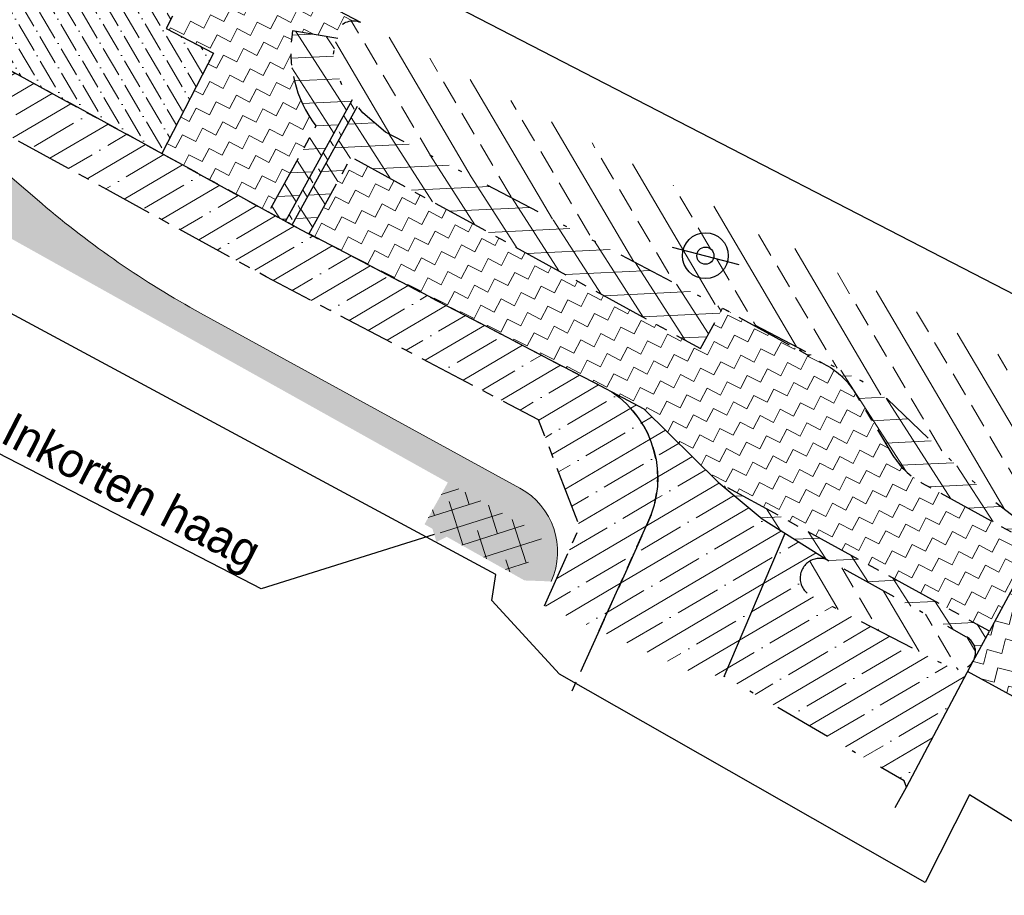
# Model space of a CAD drawing. Header units: metres. Extents: x 152057 to 155740, y 463538 to 465228.
# Tile 55 of 65: x 153829 to 153854, y 463799 to 463822. Entities that reach past the tile are written whole.
import ezdxf
from ezdxf import colors
from ezdxf.entities.mleader import LeaderData, LeaderLine
from ezdxf.math import Vec2, Vec3

# ---------------------------------------------------------------- set-up
doc = ezdxf.new("R2010")
doc.units = ezdxf.units.M
for name, pattern in [('CENTER__G5', [2.4, 1.5, -0.3, 0.3, -0.3]), ('DASHDOT__G5', [3, 1.5, -0.75, 0, -0.75]), ('DIVIDE__G5', [3.75, 1.5, -0.75, 0, -0.75, 0, -0.75])]:
    doc.linetypes.add(name, pattern=pattern)
for name, color, linetype in [('-DR-alg-projectgrens 1-500', 3, 'PROJECTGRENS_1-500'), ('-DR-v-inr-verkeersbordpaal', 2, 'Continuous'), ('-DR-v-txt', 2, 'Continuous'), ('-DR-v-vh-asfalt zagen', 10, 'CENTER__G5'), ('-DR-v-vh-band 10x20', 5, 'CENTER__G5'), ('-DR-v-vh-band 10x20 gazon', 4, 'CENTER__G5'), ('-DR-v-vh-band 13-15x25', 5, 'DASHDOT__G5'), ('-DR-v-vh-band 18-20x25', 5, 'DIVIDE__G5'), ('-DR-v-vh-bss', 1, 'Continuous')]:
    doc.layers.add(name, color=color, linetype=linetype)
doc.layers.add('-DR-nw-gr-arc-gras', color=7, linetype='Continuous', true_color=0xd5e7cb)
for name, color, linetype, lineweight in [('-DR-v-gr-begroeiing', 84, 'Continuous', 9), ('-DR-v-gr-frezen', 84, 'Continuous', 9), ('-DR-v-vh-arc-asfalt frezen', 252, 'Continuous', 9), ('-DR-v-vh-arc-asfalt opbreken', 252, 'Continuous', 9), ('-DR-v-vh-arc-BSS keiformaat', 252, 'Continuous', 9), ('-DR-v-vh-arc-BSS waalformaat', 252, 'Continuous', 9), ('-DR-v-vh-arc-tegels', 252, 'Continuous', 9)]:
    doc.layers.add(name, color=color, linetype=linetype, lineweight=lineweight)
doc.styles.add('18_200', font='romans.shx', dxfattribs={"width": 0.8, "height": 0.36})
doc.styles.add('CE', font='txt', dxfattribs={"height": 1.8})
doc.linetypes.add('PROJECTGRENS_1-500', pattern='A,0.8,-0.32,[133,ltypeshp.shx,S=0.32,R=0,X=-0.32,Y=0],-0.32,3.18', length=4.62)
pattern_1 = [(120.4481884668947, (0, 0), (-1.094851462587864, -0.6435839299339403), []), (120.4481884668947, (0.2256338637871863, 0.869218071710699), (-1.094851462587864, -0.6435839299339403), [0.635, -0.3175])]
pattern_2 = [(30.44818846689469, (0, 0), (-0.4826879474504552, 0.8211385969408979), []), (30.44818846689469, (0.6519135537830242, -0.1692253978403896), (-0.4826879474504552, 0.8211385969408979), [1.190625, -0.238125, 0, -0.238125])]
pattern_3 = [(332.7388334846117, (153265.3658600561, 463978.6637175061), (0.5261621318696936, 0.1683127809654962), [0.390625, -0.390625]), (62.73883348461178, (153265.7130975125, 463978.4847928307), (-0.1683127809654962, 0.5261621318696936), [0.3906249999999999, -0.3906249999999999])]
pattern_4 = [(122.7388334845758, (502880.5632600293, 805672.0225700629), (-0.504686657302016, -0.324486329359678), []), (182.7388334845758, (502880.5632600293, 805672.0225700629), (0.02867007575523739, -0.599314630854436), [])]

# ---------------------------------------------------------------- blocks, each defined once
blk = doc.blocks.new('verkeersbord')
blk.add_line((-0.2999998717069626, 0.0002770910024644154), (0.2999998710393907, -0.0002770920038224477))
for radius in [0.1999999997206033, 0.07454196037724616]:
    blk.add_circle((2.384185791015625e-11, -2.384185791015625e-11), radius)
at = {"style": '18_200', "width": 0.8}
blk.add_attdef('HOOGTE', (0.2445536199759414, 0.1777872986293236), '', height=0.25, dxfattribs=at)

msp = doc.modelspace()

# ---------------------------------------------------------------- hatches: boundary and pattern name
at = {"layer": '-DR-nw-gr-arc-gras'}
h = msp.add_hatch(dxfattribs=at)
h.set_pattern_fill('GRASS', color=256, scale=0.02)
h.set_pattern_definition([(63.89908590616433, (153663.5992021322, 463866.3023531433), (-0.1645423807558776, 0.4806139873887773), [0.09525, -0.6231704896]), (18.89908590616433, (153663.5992021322, 463866.3023531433), (-0.1645423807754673, 0.4806139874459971), [0.09524999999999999, -0.41275]), (108.8990859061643, (153663.5992021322, 463866.3023531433), (-0.4806139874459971, -0.1645423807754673), [0.09525, -0.41275])])
edge = h.paths.add_edge_path()
edge.add_line((153797.5399930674, 463834.3337721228), (153803.9728203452, 463830.9698184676))
edge.add_line((153803.9728203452, 463830.9698184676), (153804.1118400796, 463831.2356633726))
edge.add_line((153804.1118400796, 463831.2356633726), (153806.7702891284, 463829.8454660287))
edge.add_line((153806.7702891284, 463829.8454660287), (153806.631269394, 463829.5796211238))
edge.add_line((153806.631269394, 463829.5796211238), (153813.2973163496, 463826.0937086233))
edge.add_line((153813.2973163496, 463826.0937086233), (153813.4363360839, 463826.3595535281))
edge.add_line((153813.4363360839, 463826.3595535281), (153816.0947851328, 463824.9693561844))
edge.add_line((153816.0947851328, 463824.9693561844), (153815.9557653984, 463824.7035112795))
edge.add_line((153815.9557653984, 463824.7035112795), (153821.9629866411, 463821.5621221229))
edge.add_line((153821.9629866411, 463821.5621221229), (153822.1020063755, 463821.8279670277))
edge.add_line((153822.1020063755, 463821.8279670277), (153824.5221126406, 463820.5624075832))
edge.add_line((153824.5221126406, 463820.5624075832), (153824.7595722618, 463820.4360808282))
edge.add_line((153824.7595722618, 463820.4360808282), (153824.6205383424, 463820.1702087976))
edge.add_line((153824.6205383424, 463820.1702087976), (153825.9742960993, 463819.3615826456))
edge.add_line((153825.9742960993, 463819.3615826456), (153825.9194379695, 463819.2779729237))
edge.add_arc((153815.7267974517, 463803.743286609), 18.57999998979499, 49.54055640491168, 56.730261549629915, ccw=False)
edge.add_line((153827.7835385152, 463817.8801672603), (153829.1053021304, 463816.752891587))
edge.add_arc((153845.1139028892, 463835.5234430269), 24.66999999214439, 229.5405564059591, 241.2806841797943)
edge.add_line((153833.2594947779, 463813.8882423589), (153841.6115660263, 463809.3119565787))
edge.add_arc((153840.6985795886, 463807.6456865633), 1.899999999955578, -24.096238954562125, 61.28068418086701, ccw=False)
edge.add_line((153842.433015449, 463806.8699725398), (153841.7337240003, 463806.895131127))
edge.add_line((153841.7337240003, 463806.895131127), (153839.1178162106, 463808.3638273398))
edge.add_line((153839.1178162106, 463808.3638273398), (153839.7279268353, 463809.4560296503))
edge.add_line((153839.7279268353, 463809.4560296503), (153825.591, 463817.353))
edge.add_line((153825.591, 463817.353), (153806.399, 463827.38))
edge.add_line((153806.399, 463827.38), (153790.122, 463836.275))
edge.add_line((153790.122, 463836.275), (153774.4180229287, 463844.7176352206))
edge.add_line((153774.4180229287, 463844.7176352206), (153777.726759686, 463843.9231771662))
edge.add_arc((153772.4315846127, 463821.8699796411), 22.68000000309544, 62.39333539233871, 76.49835225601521, ccw=False)
edge.add_line((153782.9414765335, 463841.967854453), (153786.8417692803, 463839.9282529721))
edge.add_line((153786.8417692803, 463839.9282529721), (153786.9807890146, 463840.194097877))
edge.add_line((153786.9807890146, 463840.194097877), (153789.6392380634, 463838.8039005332))
edge.add_line((153789.6392380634, 463838.8039005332), (153789.5002183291, 463838.5380556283))
edge.add_line((153789.5002183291, 463838.5380556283), (153794.8815440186, 463835.7239694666))
edge.add_line((153794.8815440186, 463835.7239694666), (153795.020563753, 463835.9898143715))
edge.add_line((153795.020563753, 463835.9898143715), (153797.6790128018, 463834.5996170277))
edge.add_line((153797.6790128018, 463834.5996170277), (153797.5399930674, 463834.3337721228))
at = {"layer": '-DR-v-gr-begroeiing'}
h = msp.add_hatch(dxfattribs=at)
h.set_pattern_fill('ANSI38', color=256, scale=0.15)
h.set_pattern_definition([(17.73883348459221, (153660.4690444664, 463872.3640404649), (-0.1451032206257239, 0.4536067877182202), []), (107.7388334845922, (153660.4690444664, 463872.3640404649), (-0.743813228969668, 0.7621103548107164), [1.190625, -0.714375])])
h.paths.add_polyline_path([(153839.7279268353, 463809.4560296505), (153839.1178162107, 463808.3638273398), (153841.615, 463806.975), (153842.2225074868, 463808.0625422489)])
at = {"layer": '-DR-v-vh-arc-asfalt frezen'}
h = msp.add_hatch(dxfattribs=at)
h.set_pattern_fill('AVH-ASFALT_FREESVAK', color=256, scale=0.25, pattern_type=2)
h.set_pattern_definition(pattern_3)
edge = h.paths.add_edge_path()
edge.add_line((153834.0287231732, 463823.2905150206), (153833.766, 463822.857))
edge.add_line((153833.766, 463822.857), (153833.163, 463821.8620000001))
edge.add_arc((153832.7523677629, 463822.0343023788), 0.4453166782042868, 239.1480787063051, 337.2369492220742, ccw=False)
edge.add_line((153832.524, 463821.6520000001), (153832.3580839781, 463821.330008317))
edge.add_line((153832.3580839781, 463821.330008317), (153833.6008343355, 463820.6896433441))
edge.add_line((153833.6008343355, 463820.6896433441), (153832.2465748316, 463818.0614444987))
edge.add_line((153832.2465748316, 463818.0614444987), (153835.0435366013, 463816.5282800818))
edge.add_line((153835.0435366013, 463816.5282800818), (153836.2792385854, 463818.7833697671))
edge.add_arc((153838.8214311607, 463820.726886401), 3.199999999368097, 170.2635479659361, 217.3980605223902, ccw=False)
edge.add_line((153835.6675237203, 463821.2680590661), (153836.8030077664, 463821.0732236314))
edge.add_line((153836.8030077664, 463821.0732236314), (153836.836, 463821.292))
edge.add_arc((153837.2512655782, 463821.0547188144), 0.4782759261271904, 66.10459204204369, 150.2565156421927, ccw=False)
edge.add_line((153837.445, 463821.492), (153834.0287231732, 463823.2905150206))
h = msp.add_hatch(dxfattribs=at)
h.set_pattern_fill('AVH-ASFALT_FREESVAK', color=256, scale=0.25, pattern_type=2)
h.set_pattern_definition(pattern_3)
edge = h.paths.add_edge_path()
edge.add_line((153846.8418213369, 463809.4336942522), (153853.8973021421, 463805.5678392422))
edge.add_line((153853.8973021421, 463805.5678392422), (153855.1071210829, 463807.8126445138))
edge.add_line((153855.1071210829, 463807.8126445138), (153852.1184939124, 463809.4501798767))
edge.add_arc((153853.079532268, 463811.2041483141), 2.000000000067, 211.2806841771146, 241.2806841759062, ccw=False)
edge.add_line((153851.3702644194, 463810.1656862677), (153850.3690814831, 463811.8135941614))
edge.add_arc((153848.6598136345, 463810.7751321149), 2.000000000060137, 31.28068417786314, 61.28068417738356)
edge.add_line((153849.6208519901, 463812.5291005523), (153846.9141697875, 463814.0121519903))
edge.add_line((153846.9141697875, 463814.0121519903), (153846.3375467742, 463812.9597709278))
edge.add_line((153846.3375467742, 463812.9597709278), (153837.2837697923, 463817.9205369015))
edge.add_arc((153838.8214311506, 463820.726886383), 3.199999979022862, 239.569184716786, 241.2806841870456, ccw=False)
edge.add_line((153837.2006389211, 463817.9677139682), (153836.0995670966, 463815.958317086))
edge.add_line((153836.0995670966, 463815.958317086), (153844.02, 463811.8250000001))
edge.add_line((153844.02, 463811.8250000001), (153844.858299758, 463811.3875291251))
edge.add_line((153844.858299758, 463811.3875291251), (153846.8020000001, 463809.4670000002))
edge.add_line((153846.8020000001, 463809.4670000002), (153846.8418213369, 463809.4336942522))
h = msp.add_hatch(dxfattribs=at)
h.set_pattern_fill('AVH-ASFALT_FREESVAK', color=256, scale=0.25, pattern_type=2)
h.set_pattern_definition([(345.4481884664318, (417498.5983370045, 874285.0739771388), (0.4762407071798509, 0.2799474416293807), [0.390625, -0.390625]), (75.44818846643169, (417498.976431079, 874284.9758305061), (-0.2799474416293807, 0.4762407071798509), [0.390625, -0.390625])])
edge = h.paths.add_edge_path()
edge.add_arc((153868.8603440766, 463796.1524862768), 10.27011969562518, 126.61420008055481, 130.6590389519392, ccw=False)
edge.add_arc((153862.9285311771, 463804.2268677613), 0.2570214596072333, 138.8488932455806, 220.8543194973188)
edge.add_line((153862.7341265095, 463804.0587402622), (153860.7450669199, 463801.5125550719))
edge.add_line((153860.7450669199, 463801.5125550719), (153860.541, 463801.616))
edge.add_arc((153860.4167237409, 463801.1971269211), 0.436920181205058, 73.47480256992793, 155.5453533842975)
edge.add_line((153860.019, 463801.378), (153859.762569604, 463800.9854296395))
edge.add_line((153859.762569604, 463800.9854296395), (153853.3280198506, 463804.5114360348))
edge.add_line((153853.3280198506, 463804.5114360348), (153855.1087689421, 463807.8157020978))
edge.add_line((153855.1087689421, 463807.8157020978), (153862.1687834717, 463803.9434024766))
at = {"layer": '-DR-v-vh-arc-asfalt opbreken'}
h = msp.add_hatch(dxfattribs=at)
h.set_pattern_fill('AVH-ASFALT_LAAG1-D', color=256, scale=20, angle=-270, pattern_type=2)
h.set_pattern_definition(pattern_4)
edge = h.paths.add_edge_path()
edge.add_line((153837.2242532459, 463819.467486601), (153836.999, 463819.742))
edge.add_line((153836.999, 463819.742), (153836.714, 463820.483))
edge.add_line((153836.714, 463820.483), (153836.8030077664, 463821.0732236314))
edge.add_line((153836.8030077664, 463821.0732236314), (153835.6675237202, 463821.2680590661))
edge.add_arc((153838.8214311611, 463820.7268864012), 3.199999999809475, 170.2635479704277, 217.3980605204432)
edge.add_line((153836.2792385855, 463818.7833697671), (153835.0435366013, 463816.5282800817))
edge.add_line((153835.0435366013, 463816.5282800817), (153835.4819859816, 463816.2879425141))
edge.add_line((153835.4819859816, 463816.2879425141), (153837.2242532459, 463819.467486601))
h = msp.add_hatch(dxfattribs=at)
h.set_pattern_fill('AVH-ASFALT_LAAG1-D', color=256, scale=20, angle=-270, pattern_type=2)
h.set_pattern_definition(pattern_4)
edge = h.paths.add_edge_path()
edge.add_line((153846.9141697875, 463814.0121519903), (153838.1, 463818.623))
edge.add_line((153838.1, 463818.623), (153837.502, 463819.129))
edge.add_line((153837.502, 463819.129), (153837.3609955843, 463819.3008403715))
edge.add_line((153837.3609955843, 463819.3008403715), (153835.6573657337, 463816.191807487))
edge.add_line((153835.6573657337, 463816.191807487), (153835.761, 463816.135))
edge.add_line((153835.761, 463816.135), (153836.0995670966, 463815.958317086))
edge.add_line((153836.0995670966, 463815.958317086), (153837.2006389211, 463817.9677139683))
edge.add_arc((153838.8214311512, 463820.726886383), 3.199999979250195, 239.5691847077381, 241.2806841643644)
edge.add_line((153837.2837697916, 463817.9205369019), (153846.3375467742, 463812.9597709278))
edge.add_line((153846.3375467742, 463812.9597709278), (153846.9141697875, 463814.0121519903))
h = msp.add_hatch(dxfattribs=at)
h.set_pattern_fill('AVH-ASFALT_LAAG1-D', color=256, scale=20, angle=-270, pattern_type=2)
h.set_pattern_definition(pattern_4)
edge = h.paths.add_edge_path()
edge.add_line((153851.23, 463811.6369999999), (153850.937, 463811.8290000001))
edge.add_line((153850.937, 463811.8290000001), (153850.558, 463812.106))
edge.add_line((153850.558, 463812.106), (153846.9141697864, 463814.0121519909))
edge.add_line((153846.9141697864, 463814.0121519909), (153849.6208519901, 463812.5291005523))
edge.add_arc((153848.6598136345, 463810.7751321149), 2.000000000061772, 31.280684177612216, 61.2806841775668, ccw=False)
edge.add_line((153850.3690814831, 463811.8135941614), (153851.3702644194, 463810.1656862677))
edge.add_arc((153853.079532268, 463811.204148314), 1.999999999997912, 211.2806841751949, 241.280684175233)
edge.add_line((153852.1184939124, 463809.4501798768), (153855.0985297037, 463807.8173519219))
edge.add_line((153855.0985297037, 463807.8173519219), (153855.334, 463808.2549999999))
edge.add_line((153855.334, 463808.2549999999), (153855.162, 463808.202))
edge.add_line((153855.162, 463808.202), (153854.616, 463808.496))
edge.add_line((153854.616, 463808.496), (153854.008, 463808.967))
edge.add_line((153854.008, 463808.967), (153851.23, 463811.6369999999))
h = msp.add_hatch(dxfattribs=at)
h.set_pattern_fill('AVH-ASFALT_LAAG1-D', color=256, scale=20, angle=-270, pattern_type=2)
h.set_pattern_definition(pattern_4)
edge = h.paths.add_edge_path()
edge.add_line((153853.8973021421, 463805.5678392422), (153846.8418213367, 463809.4336942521))
edge.add_line((153846.8418213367, 463809.4336942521), (153847.951, 463808.506))
edge.add_line((153847.951, 463808.506), (153849.6940000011, 463807.4109999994))
edge.add_line((153849.6940000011, 463807.4109999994), (153853.28, 463805.4239999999))
edge.add_arc((153853.0748563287, 463805.0172437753), 0.455559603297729, -27.072449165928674, 63.23633680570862, ccw=False)
edge.add_line((153853.4805010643, 463804.8099109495), (153853.8973021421, 463805.5678392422))
at = {"layer": '-DR-v-vh-arc-BSS keiformaat'}
h = msp.add_hatch(dxfattribs=at)
h.set_pattern_fill('ANSI36', color=256, scale=0.1, angle=90)
h.set_pattern_definition([(120.4481884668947, (-2.047595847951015, 1.122363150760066), (-0.555280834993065, 0.3181015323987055), [0.7937500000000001, -0.15875, 0, -0.15875])])
h.paths.add_polyline_path([(153828.345365, 463822.1835341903), (153827.5380813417, 463820.6377943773), (153832.2465748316, 463818.0614444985), (153833.6008343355, 463820.6896433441), (153832.3580839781, 463821.330008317), (153832.5239999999, 463821.6519999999), (153829.0260000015, 463823.5819999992), (153825.5326912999, 463825.3764575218), (153824.8343100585, 463824.0409557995)])
h = msp.add_hatch(dxfattribs=at)
h.set_pattern_fill('ANSI36', color=256, scale=0.1, angle=90)
h.set_pattern_definition([(120.4481884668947, (1.363195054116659, -0.7472738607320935), (-0.555280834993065, 0.3181015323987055), [0.7937500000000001, -0.15875, 0, -0.15875])])
h.paths.add_polyline_path([(153837.2242532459, 463819.467486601), (153835.4819717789, 463816.2879165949), (153835.6573657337, 463816.191807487), (153837.3609955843, 463819.3008403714)])
at = {"layer": '-DR-v-vh-arc-BSS waalformaat'}
h = msp.add_hatch(dxfattribs=at)
h.set_pattern_fill('ANSI33', color=256, scale=0.2, angle=89.99999999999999)
h.set_pattern_definition(pattern_1)
edge = h.paths.add_edge_path()
edge.add_line((153856.921, 463811.352), (153855.334, 463808.255))
edge.add_line((153855.334, 463808.255), (153855.162, 463808.202))
edge.add_line((153855.162, 463808.202), (153854.616, 463808.496))
edge.add_line((153854.616, 463808.496), (153854.008, 463808.967))
edge.add_line((153854.008, 463808.967), (153851.23, 463811.637))
edge.add_line((153851.23, 463811.637), (153850.937, 463811.829))
edge.add_line((153850.937, 463811.829), (153850.558, 463812.106))
edge.add_line((153850.558, 463812.106), (153838.1, 463818.623))
edge.add_line((153838.1, 463818.623), (153837.502, 463819.129))
edge.add_line((153837.502, 463819.129), (153836.999, 463819.742))
edge.add_line((153836.999, 463819.742), (153836.714, 463820.483))
edge.add_line((153836.714, 463820.483), (153836.836, 463821.292))
edge.add_arc((153837.2512655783, 463821.0547188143), 0.4782759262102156, 66.10459205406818, 150.2565156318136, ccw=False)
edge.add_line((153837.445, 463821.492), (153856.921, 463811.352))
h = msp.add_hatch(dxfattribs=at)
h.set_pattern_fill('ANSI33', color=256, scale=0.2, angle=89.99999999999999)
h.set_pattern_definition(pattern_1)
edge = h.paths.add_edge_path()
edge.add_arc((153849.4551231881, 463806.9573045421), 0.5127394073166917, 62.23258660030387, 249.1945186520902)
edge.add_line((153849.273, 463806.478), (153852.818, 463804.641))
edge.add_arc((153853.0748563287, 463805.0172437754), 0.4555596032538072, 235.6791967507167, 423.2363368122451)
edge.add_line((153853.28, 463805.424), (153849.694, 463807.411))
at = {"layer": '-DR-v-vh-arc-tegels'}
h = msp.add_hatch(dxfattribs=at)
h.set_pattern_fill('ANSI35', color=256, scale=0.15)
h.set_pattern_definition(pattern_2)
edge = h.paths.add_edge_path()
edge.add_line((153827.61178435, 463820.5988039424), (153826.9030000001, 463819.2590000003))
edge.add_line((153826.9030000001, 463819.2590000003), (153830.7310000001, 463817.1620000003))
edge.add_line((153830.7310000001, 463817.1620000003), (153834.974, 463814.8370000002))
edge.add_line((153834.974, 463814.8370000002), (153842.1020000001, 463811.0970000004))
edge.add_line((153842.1020000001, 463811.0970000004), (153843.1790000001, 463808.2930000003))
edge.add_line((153843.1790000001, 463808.2930000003), (153842.2570257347, 463806.2315376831))
edge.add_line((153842.2570257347, 463806.2315376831), (153843.6885958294, 463805.5861949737))
edge.add_line((153843.6885958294, 463805.5861949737), (153844.962, 463808.4110000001))
edge.add_arc((153842.4865664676, 463809.5649313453), 2.731177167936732, 335.0072680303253, 415.8435079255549)
edge.add_line((153844.02, 463811.8250000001), (153835.7610000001, 463816.1350000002))
edge.add_line((153835.7610000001, 463816.1350000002), (153831.618, 463818.4060000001))
edge.add_line((153831.618, 463818.4060000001), (153827.653, 463820.5770000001))
edge.add_line((153827.653, 463820.5770000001), (153827.61178435, 463820.5988039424))
h = msp.add_hatch(dxfattribs=at)
h.set_pattern_fill('ANSI35', color=256, scale=0.15)
h.set_pattern_definition(pattern_2)
edge = h.paths.add_edge_path()
edge.add_line((153848.5503465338, 463808.1294742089), (153847.9510000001, 463808.5060000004))
edge.add_line((153847.9510000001, 463808.5060000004), (153846.8020000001, 463809.4670000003))
edge.add_line((153846.8020000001, 463809.4670000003), (153844.858299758, 463811.3875291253))
edge.add_line((153844.858299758, 463811.3875291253), (153844.0199999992, 463811.8250000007))
edge.add_arc((153842.4865664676, 463809.5649313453), 2.731177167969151, -24.992731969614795, 55.84350794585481, ccw=False)
edge.add_line((153844.962, 463808.4110000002), (153843.6885958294, 463805.5861949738))
edge.add_line((153843.6885958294, 463805.5861949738), (153846.8897024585, 463804.1431564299))
edge.add_line((153846.8897024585, 463804.1431564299), (153846.9529999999, 463804.3869999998))
edge.add_line((153846.9529999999, 463804.3869999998), (153848.5503465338, 463808.1294742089))
h = msp.add_hatch(dxfattribs=at)
h.set_pattern_fill('ANSI35', color=256, scale=0.15)
h.set_pattern_definition(pattern_2)
edge = h.paths.add_edge_path()
edge.add_arc((153853.0748563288, 463805.0172437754), 0.4555596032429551, 235.6791967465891, 329.4577666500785, ccw=False)
edge.add_line((153852.818, 463804.6410000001), (153849.273, 463806.4780000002))
edge.add_arc((153849.4551231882, 463806.9573045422), 0.5127394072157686, 62.23258662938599, 249.1945186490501, ccw=False)
edge.add_line((153849.6939999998, 463807.4110000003), (153848.5503465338, 463808.1294742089))
edge.add_line((153848.5503465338, 463808.1294742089), (153846.9529999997, 463804.3869999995))
edge.add_line((153846.9529999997, 463804.3869999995), (153851.6640000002, 463801.6500000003))
edge.add_line((153851.6640000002, 463801.6500000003), (153851.7208227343, 463801.4926907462))
edge.add_line((153851.7208227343, 463801.4926907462), (153853.4672092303, 463804.7857405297))

# ---------------------------------------------------------------- linework, layer by layer
at = {"layer": '-DR-alg-projectgrens 1-500', "flags": 128}
for points in [[(152877.706645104, 464076.4434349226), (152906.2492034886, 464079.6061360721), (152930.6803876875, 464081.6383140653), (152941.2223367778, 464082.4338940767), (152942.7717158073, 464081.1764585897), (152971.7402047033, 464083.3286589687, 0.342855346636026), (152979.3888824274, 464090.2392996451), (152980.9862359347, 464099.249747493), (152988.4203223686, 464097.9318480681), (152987.9335306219, 464095.1859238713), (153019.5858828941, 464091.8286668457, -0.1186970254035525), (153016.4517935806, 464101.6404958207), (153016.1864530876, 464105.27444543), (153022.9304224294, 464105.7048167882), (153023.1912559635, 464102.1325918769, 0.1004424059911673), (153024.8265199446, 464096.2944404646), (153028.2077944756, 464091.4587020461, 0.09518826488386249), (153031.4830929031, 464088.2777545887), (153034.398681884, 464086.3634635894, 0.1236645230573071), (153043.1873450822, 464083.3049202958), (153077.7593281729, 464080.22609248), (153090.0325303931, 464077.3256021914), (153105.7370416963, 464074.2000628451), (153139.0722904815, 464069.1884082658), (153190.9938920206, 464059.082407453), (153197.3451861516, 464057.6405184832), (153196.935937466, 464056.375341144), (153233.2128316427, 464046.6791584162), (153241.6129573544, 464046.3341116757, -0.02169002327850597), (153245.7174522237, 464045.9867576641), (153246.0514625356, 464047.2560449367), (153260.8720105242, 464043.3651558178), (153260.6278963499, 464042.5467247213), (153270.7480441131, 464039.8724752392), (153281.1154799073, 464037.089652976), (153287.2631329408, 464035.6056678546), (153334.587966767, 464023.4818034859), (153336.6676094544, 464022.9112940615), (153337.8094259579, 464022.622876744), (153349.261336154, 464019.7053329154), (153359.9169936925, 464016.8094259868), (153371.2663868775, 464013.9233603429), (153434.6802902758, 463997.3555882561), (153441.0296959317, 464001.1331168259), (153452.4133553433, 463998.1484649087), (153454.7727597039, 463994.1826933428), (153454.2648992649, 463992.2388343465), (153484.5439267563, 463984.328013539), (153488.726740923, 463994.719630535), (153490.1799528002, 463998.1692355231), (153498.752318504, 464019.3320714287), (153506.3087806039, 464025.1224937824), (153511.0612408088, 464018.9205652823), (153507.5063160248, 464016.1964709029, 0.1338115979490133), (153504.1015077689, 464011.7261107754), (153497.4015256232, 463995.1856798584), (153495.9516377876, 463991.7439654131), (153493.7930224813, 463986.3811874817), (153495.9279796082, 463985.5677231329), (153494.6368078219, 463982.8456030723), (153500.4811823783, 463981.0118616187), (153504.701397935, 463990.3997949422), (153505.7593740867, 463990.095255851, -0.02807528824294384), (153506.9405326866, 463993.6305538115), (153511.4484990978, 464004.9637278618, 0.04528067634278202), (153515.3915965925, 464018.2704507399), (153521.7582144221, 464017.1274433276, -0.03401614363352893), (153518.8054064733, 464006.2052663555), (153517.3241729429, 464001.6793986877), (153512.7675004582, 463990.2237759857, 0.08949013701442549), (153511.0030748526, 463981.5229611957), (153510.8992966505, 463976.7126222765, 0.3436135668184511), (153511.1931006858, 463976.3183236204), (153557.1466330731, 463963.6759350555), (153587.9108573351, 463955.4175184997, -0.02128425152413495), (153693.7068401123, 463922.1312519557), (153723.3956488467, 463910.984381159), (153733.0827201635, 463907.309457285), (153743.4536273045, 463903.3298182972), (153750.0465522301, 463900.6119022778), (153754.820777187, 463898.6850581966), (153787.293033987, 463885.9911118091), (153839.5472973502, 463866.643375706), (153847.2165598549, 463865.1235938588), (153850.4942581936, 463866.2110339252), (153852.7758944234, 463867.9720395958), (153869.0712926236, 463894.4618309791), (153870.0799455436, 463899.95915637), (153913.6994950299, 463968.6658241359), (153911.4347349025, 463970.0564111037), (153914.6492963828, 463976.0066248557), (153916.8148530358, 463974.7900178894), (153920.975698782, 463981.2601311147), (153924.3782062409, 463979.0720227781), (153925.7051368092, 463979.3876664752), (153934.5741645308, 463993.586082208, -0.05165973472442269), (153949.3245574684, 464012.5300883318), (153950.4060801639, 464013.657104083, 0.01713651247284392), (153954.9099980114, 464018.6844865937), (153969.5425337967, 464036.1891904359), (153988.9116103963, 464059.5998258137, 0.3942505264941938), (153988.748262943, 464062.3246491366), (153986.0868916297, 464064.8533421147), (153992.7673758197, 464072.1718463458), (153999.5132165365, 464064.3445200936), (154000.4380710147, 464063.0968706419, -0.2499709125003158), (154001.5481921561, 464055.6505270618), (154000.863308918, 464053.7260877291), (153998.8320164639, 464051.0274402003), (153995.0853275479, 464053.8531911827), (153976.0163904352, 464030.8053225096), (153961.3701947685, 464013.2842775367, -0.01713651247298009), (153956.4812719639, 464007.8271431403), (153955.3997492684, 464006.7001273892, 0.05165973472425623), (153941.7154362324, 463989.1252932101), (153935.6346665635, 463979.3905964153), (153937.9515505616, 463977.9543338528), (153927.4705225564, 463961.0470310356), (153927.3018664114, 463957.0661684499), (153926.1305132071, 463952.9867512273), (153904.6968039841, 463925.181218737), (153861.1111270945, 463854.8689488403), (153869.6630002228, 463849.8369959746), (153870.9821236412, 463851.9594498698), (153875.6914930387, 463849.109667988), (153873.9100591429, 463846.2322148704, -0.0007539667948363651), (153877.5408403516, 463844.0518076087), (153878.933052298, 463846.8970165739), (153891.9274755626, 463838.7738646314), (153889.8253224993, 463835.3152719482, 0.4144915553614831), (153890.9675702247, 463830.6422416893), (153892.2526821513, 463829.8686220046), (153888.2742940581, 463823.2598527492), (153884.1075547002, 463813.9085045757), (153880.0444798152, 463805.5758876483), (153877.6306733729, 463802.6921358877), (153885.6858586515, 463798.7207995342), (153937.6143058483, 463774.6247613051), (153959.4164563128, 463764.2543216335), (153995.0944027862, 463745.9311732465), (154013.993628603, 463735.5322908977), (154050.4159738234, 463714.5022630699), (154056.4119918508, 463724.8868921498), (154053.7962939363, 463726.4897791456), (154058.1708208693, 463733.6284239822), (154067.7433502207, 463727.6810185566), (154065.5637786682, 463724.1400503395), (154063.7029406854, 463722.4098205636), (154056.9566240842, 463710.7257336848), (154061.3729713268, 463708.175763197), (154056.4723486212, 463699.2711177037), (154051.8651868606, 463696.9771842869), (154059.9773527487, 463678.0274344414), (153985.8892072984, 463713.2415161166), (153983.7662012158, 463718.8122350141), (153968.9566860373, 463738.3849087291), (153972.5758185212, 463745.6888115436), (153935.7046397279, 463764.8208488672), (153869.3099319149, 463795.3215700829), (153863.8930122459, 463793.5791791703), (153855.1820279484, 463796.8470698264), (153856.7590818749, 463799.1992675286), (153853.3703980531, 463801.286376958), (153852.2085423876, 463798.9949387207), (153842.6516944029, 463804.4397415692), (153840.8769880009, 463806.3693538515), (153840.9818543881, 463807.0485796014), (153773.4675892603, 463843.4161208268), (153762.1069470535, 463846.9341491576), (153689.4547910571, 463879.6010193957), (153681.7636817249, 463883.8979410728), (153680.9835972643, 463885.6500728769), (153668.3285351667, 463890.5401352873), (153597.1432056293, 463913.1088679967), (153593.5831653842, 463911.5055137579), (153515.8743613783, 463932.1311434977), (153512.6986489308, 463930.4245847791), (153501.3881492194, 463933.3553382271), (153497.4506086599, 463928.8627439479), (153493.7083904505, 463932.0913732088), (153476.4702446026, 463936.9532421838), (153475.3952252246, 463933.7680065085), (153467.038216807, 463935.8203192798), (153468.4366927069, 463942.1948855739), (153459.9462030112, 463947.5285776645), (153450.2188935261, 463951.0847456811), (153328.2242483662, 463984.9960030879), (153323.1607710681, 463986.2243367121), (153320.5505400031, 463988.6688705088), (153239.2728836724, 464007.6867160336), (153227.0964270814, 464007.4560105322), (153179.7532577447, 464017.517969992), (153164.9432870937, 464021.6715761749), (153159.1904697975, 464024.6260997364), (153132.6132557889, 464029.3871602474), (153109.2173613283, 464033.881354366), (153051.3923878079, 464036.0547119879), (153024.3830837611, 464032.1835664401), (153004.9403893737, 464033.5332338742), (152999.946965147, 464027.7777209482), (152987.0197312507, 464030.9069458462), (152972.3774583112, 464031.8120006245), (152972.4940959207, 464029.6312307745), (152967.8031160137, 464029.4458561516), (152966.7049804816, 464032.9415339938), (152914.4464966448, 464036.024902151), (152888.387911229, 464036.5568310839), (152883.1368597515, 464031.7951381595), (152878.309744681, 464036.0822030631), (152858.7561469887, 464036.5368471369), (152848.3626950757, 464035.8491490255), (152828.2328875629, 464033.9459401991), (152814.5238059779, 464032.0038618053), (152800.4039394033, 464029.5865071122), (152772.8755484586, 464024.6502509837), (152737.9155121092, 464016.8142603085), (152693.2109410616, 464004.4941815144), (152679.1227762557, 463999.4230573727), (152674.8170142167, 463997.9908467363), (152627.1253774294, 463980.047144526), (152586.3088736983, 463962.6030839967), (152553.3087879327, 463945.8539103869), (152534.8234612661, 463936.3006823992), (152515.0280717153, 463924.0769699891), (152509.8769254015, 463918.6796291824), (152508.7992824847, 463913.6914140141), (152502.234109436, 463912.6969625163), (152491.0537555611, 463903.3340642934), (152488.1795355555, 463896.0394673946), (152481.7216896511, 463892.2594651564), (152480.408838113, 463894.7316253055), (152453.5658761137, 463879.0207258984, 0.03755201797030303), (152440.8796901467, 463870.2556725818), (152430.3260935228, 463861.7271428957), (152410.6930936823, 463845.8614027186, -0.02345910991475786), (152406.3671775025, 463842.6889864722), (152398.6802331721, 463837.5882138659, 0.03391962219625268), (152389.7721062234, 463830.7645683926), (152287.2480054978, 463740.5756379), (152280.9996343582, 463747.3067286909), (152290.6019966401, 463755.7548895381), (152299.5174451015, 463763.6391704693), (152309.6960162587, 463772.5594233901), (152317.8293885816, 463779.6949953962), (152328.8660476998, 463789.4200515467), (152336.7337283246, 463796.3847688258), (152347.2688422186, 463805.675869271), (152354.7357902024, 463812.2838223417), (152366.3291996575, 463822.5266015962), (152374.7059061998, 463829.8204411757), (152385.9072870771, 463839.5408799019), (152390.9712219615, 463843.5274904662), (152396.3865767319, 463847.0850819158), (152400.2053968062, 463849.628639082), (152403.3968138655, 463851.8208421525), (152405.3655073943, 463853.3868704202), (152412.0298127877, 463858.7640822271), (152421.5061053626, 463866.4030630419), (152430.5903917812, 463873.8951960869), (152439.6634512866, 463880.9737555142), (152444.2541490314, 463884.0772927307), (152449.9361107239, 463887.6127355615), (152457.7951992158, 463892.1663277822), (152471.6062557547, 463900.0651440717, 0.3968836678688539), (152472.4054507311, 463902.6891375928), (152465.6496833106, 463916.3252018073), (152462.3068534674, 463921.7600621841), (152454.3582976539, 463929.7086179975), (152457.803257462, 463933.1535778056), (152448.4079582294, 463944.5101545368), (152439.8914804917, 463954.8045657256), (152437.1566161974, 463958.1103710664, 0.03199809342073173), (152428.8295671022, 463966.9572955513), (152419.3581361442, 463959.6290748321), (152407.2466793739, 463965.0727317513), (152409.1293876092, 463969.1209089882), (152407.7077506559, 463972.9277026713), (152405.5722874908, 463973.9385797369), (152410.2145561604, 463984.2243569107), (152395.7397401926, 463999.0643765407, 0.04940599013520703), (152383.4750489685, 464008.0416435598), (152234.8525099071, 464095.8268121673, 0.006341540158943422), (152225.4537809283, 464101.2125096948, 0.05244770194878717), (152146.9438386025, 464134.8934108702), (152140.1821231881, 464137.0906539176, -0.03603781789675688), (152138.3253619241, 464137.8436801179, 0.102357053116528), (152127.9789035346, 464140.1390671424, -0.05537896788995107), (152124.8655822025, 464140.1950274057), (152113.5339093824, 464141.6605683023), (152114.9138205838, 464152.3301458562), (152123.4526777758, 464151.1854252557, 0.3467581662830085), (152131.6001305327, 464156.597941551), (152134.7312803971, 464167.83113026), (152135.4757729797, 464170.4340872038), (152145.8051981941, 464167.5219082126), (152145.0704836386, 464164.9190824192), (152142.6694250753, 464156.402588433, 0.3968720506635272), (152147.6804692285, 464146.796418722), (152150.5133206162, 464145.8122554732, -0.04956241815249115), (152240.2363374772, 464104.9577741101), (152388.8625818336, 464017.1704161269, -0.04948153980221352), (152402.8358871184, 464006.9387336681), (152407.861882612, 464002.4292762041), (152424.5939065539, 463998.4447005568), (152429.4694975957, 464001.1851263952), (152440.1057825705, 463997.5478466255), (152445.940450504, 463971.4511414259), (152468.3669927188, 463944.3192870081), (152479.6650876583, 463952.0391397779), (152484.2398055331, 463956.8956256), (152488.3041570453, 463954.6681102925, 0.1259989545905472), (152491.454791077, 463954.2741827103), (152491.8462974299, 463954.323891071, 0.0935808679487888), (152495.434318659, 463955.7449050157, 0.01581002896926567), (152495.8581125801, 463955.9645765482), (152508.3367126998, 463962.9418583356, -0.02372433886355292), (152559.6873837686, 463988.5367418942), (152572.4447657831, 463994.2183634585), (152581.1129521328, 463997.4881590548, 0.00994004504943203), (152584.7487320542, 463998.9428372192), (152586.6572815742, 464003.1687533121, -0.01145812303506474), (152621.9809427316, 464017.8659590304), (152622.6185206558, 464019.3225347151, -0.116824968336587), (152627.116492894, 464024.3008846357, -0.06633987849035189), (152629.8532729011, 464025.6944030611), (152662.6126850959, 464037.2266338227, -0.04013951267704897), (152663.6155224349, 464037.5094307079), (152666.7407450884, 464038.1254700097), (152681.8975396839, 464039.8586958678, -0.08557589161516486), (152684.4420310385, 464039.7138157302), (152706.3943212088, 464046.9772784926), (152707.2660689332, 464044.3426041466), (152724.6539852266, 464048.6736558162), (152724.2165573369, 464050.6258087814), (152728.0990512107, 464051.5928758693), (152728.5364791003, 464049.6407229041), (152738.2544279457, 464052.0613084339, -0.02379447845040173), (152748.1947763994, 464054.040497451), (152763.9201755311, 464056.4003758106), (152784.6729773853, 464060.6317866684), (152815.2879453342, 464065.8111866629), (152824.5741657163, 464069.110528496), (152858.8745610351, 464074.3100895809), (152874.9706884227, 464076.1209430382)], [(153868.3908755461, 463806.4902070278), (153861.7105984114, 463805.3716984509), (153856.6794687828, 463808.1090192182), (153858.975126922, 463812.0779475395), (153838.9006658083, 463822.4495938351), (153842.0926076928, 463828.6432177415), (153845.889739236, 463836.0111478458), (153850.2228516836, 463844.4190919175, 0.1304800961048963), (153856.9101492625, 463848.7262496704, -0.001837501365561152), (153865.765998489, 463843.5180858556), (153864.9976814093, 463842.2366714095), (153869.7113219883, 463839.4126369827), (153870.102909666, 463840.0569176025), (153877.502301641, 463835.5029348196, 0.09218028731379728), (153879.9282141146, 463829.9795595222), (153874.7558428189, 463819.4489114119), (153873.6003043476, 463820.133508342), (153869.2966240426, 463811.2249697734), (153870.425128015, 463810.6318271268)]]:
    msp.add_lwpolyline(points, format="xyb", close=True, dxfattribs=at)
at = {"layer": '-DR-v-gr-frezen', "flags": 128}
msp.add_lwpolyline([(153824.7591406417, 463820.435255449), (153824.6205383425, 463820.1702087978, -0.0211132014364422), (153825.9742960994, 463819.3615826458), (153825.9194379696, 463819.2779729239, -0.03138130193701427), (153827.7835385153, 463817.8801672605), (153829.1053021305, 463816.7528915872, 0.05127082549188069), (153833.2594947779, 463813.8882423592), (153841.6115660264, 463809.311956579, -0.3907732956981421), (153842.4330154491, 463806.8699725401)], format="xyb", dxfattribs=at)
at = {"layer": '-DR-v-vh-asfalt zagen', "flags": 128}
for points in [[(153836.8502390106, 463821.0651193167), (153835.6675237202, 463821.2680590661, 0.2086126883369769), (153836.2792385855, 463818.7833697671), (153835.0435223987, 463816.5282541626)], [(153836.0958009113, 463815.9514440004), (153837.2006389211, 463817.9677139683, 0.007467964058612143), (153837.2837697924, 463817.9205369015), (153846.3375467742, 463812.9597709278), (153846.9141697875, 463814.0121519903), (153849.6208519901, 463812.5291005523, -0.1316524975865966), (153850.3690814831, 463811.8135941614), (153851.3702644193, 463810.1656862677, 0.1316524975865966), (153852.1184939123, 463809.4501798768), (153855.0985297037, 463807.8173519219), (153855.334, 463808.255)]]:
    msp.add_lwpolyline(points, format="xyb", dxfattribs=at)
msp.add_lwpolyline([(153853.4672092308, 463804.7857405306), (153853.8973021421, 463805.5678392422), (153846.8418213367, 463809.4336942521)], dxfattribs=at)
at = {"layer": '-DR-v-vh-band 10x20', "flags": 128}
msp.add_lwpolyline([(153842.2570257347, 463806.231537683), (153843.179, 463808.293), (153842.102, 463811.097), (153834.974, 463814.837), (153830.731, 463817.162), (153826.903, 463819.259), (153816.248, 463825.105), (153811.8630213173, 463827.4422294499)], dxfattribs=at)
at = {"layer": '-DR-v-vh-band 10x20 gazon', "flags": 128}
for points in [[(153495.9663851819, 463932.1655476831), (153496.7930000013, 463933.1040000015), (153500.757, 463937.849, -0.2078797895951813), (153504.1250000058, 463939.0599999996), (153514.658, 463938.263), (153516.729, 463938.001), (153524.031, 463936.6800000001), (153532.375, 463934.578), (153544.577, 463931.5740000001), (153552.351, 463929.8530000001), (153557.466, 463928.4600000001), (153569.941, 463925.8080000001), (153582.2, 463923.029), (153602.151, 463918.3470000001), (153615.251, 463914.72), (153631.403, 463909.8750000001), (153643.876, 463905.8210000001), (153655.58, 463901.7800000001), (153664.419, 463898.7540000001), (153671.822, 463895.9060000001), (153677.68, 463893.7540000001, -0.1076362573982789), (153684.163, 463889.0110000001), (153685.877, 463886.85, 0.1262995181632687), (153690.148, 463883.2750000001), (153698.437, 463879.5870000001), (153719.32, 463870.2930000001), (153731.959, 463864.6030000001), (153741.544, 463860.1940000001), (153752.028, 463855.5330000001), (153765.615, 463849.4330000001), (153767.852, 463848.5760000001), (153771.177, 463847.6390000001), (153776.774, 463846.3), (153778.487, 463845.8580000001, 0.009309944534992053), (153781.724, 463844.7770000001), (153782.468, 463844.2760000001), (153792.584, 463839.148), (153798.543, 463836.0050000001), (153807.514, 463831.3200000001), (153816.816, 463826.3100000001), (153827.653, 463820.577), (153831.618, 463818.4060000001), (153835.761, 463816.1350000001), (153844.02, 463811.8250000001, -0.3681079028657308), (153844.962, 463808.4110000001), (153842.974, 463804.001)], [(153843.6885958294, 463805.5861949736), (153844.962, 463808.411, 0.3681079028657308), (153844.02, 463811.825), (153835.761, 463816.135), (153831.618, 463818.406), (153827.653, 463820.577), (153816.816, 463826.31), (153812.4953123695, 463828.637095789)]]:
    msp.add_lwpolyline(points, format="xyb", dxfattribs=at)
at = {"layer": '-DR-v-vh-band 13-15x25', "flags": 128}
msp.add_lwpolyline([(153849.694, 463807.411, 1.062677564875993), (153849.273, 463806.478), (153852.818, 463804.641, 1.068222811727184), (153853.28, 463805.424)], format="xyb", close=True, dxfattribs=at)
msp.add_lwpolyline([(153851.4235428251, 463800.957645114), (153851.7208227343, 463801.492690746), (153851.6640000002, 463801.6500000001), (153846.9529999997, 463804.3869999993)], dxfattribs=at)
at = {"layer": '-DR-v-vh-band 18-20x25', "flags": 128}
msp.add_lwpolyline([(153855.334, 463808.255), (153855.162, 463808.202), (153854.616, 463808.496), (153854.008, 463808.967), (153851.23, 463811.637), (153850.937, 463811.829), (153850.558, 463812.106), (153838.1, 463818.623), (153837.502, 463819.129), (153836.999, 463819.742), (153836.714, 463820.483), (153836.836, 463821.292, -0.3846247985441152), (153837.445, 463821.492)], format="xyb", dxfattribs=at)
at = {"layer": '-DR-v-vh-bss'}
for points in [[(153833.5891809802, 463823.5219140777), (153837.445, 463821.492)], [(153832.524, 463821.6519999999), (153832.3580839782, 463821.330008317), (153833.6008343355, 463820.6896433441), (153832.2465748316, 463818.0614444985)], [(153837.2242532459, 463819.467486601), (153835.4819717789, 463816.2879165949)], [(153835.6573657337, 463816.191807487), (153837.3609955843, 463819.3008403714)], [(153844.02, 463811.8250000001), (153844.858299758, 463811.3875291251), (153846.8020000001, 463809.4670000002), (153847.9510000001, 463808.5060000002), (153849.693999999, 463807.4110000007)], [(153846.9530000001, 463804.3870000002), (153848.5503465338, 463808.1294742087)], [(153855.1087689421, 463807.8157020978), (153853.8973021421, 463805.5678392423)], [(153851.7208227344, 463801.4926907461), (153853.4672092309, 463804.7857405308)], [(153859.75600133, 463800.9894018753), (153853.3231529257, 463804.5141027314)]]:
    msp.add_lwpolyline(points, dxfattribs=at)

# ---------------------------------------------------------------- block references
at = {"layer": '-DR-v-inr-verkeersbordpaal', "xscale": 3, "yscale": 3, "zscale": 3, "rotation": 345.45}
msp.add_blockref('verkeersbord', (153846.4639999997, 463815.3889999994), dxfattribs=at)

# ---------------------------------------------------------------- leaders
at = {"layer": '-DR-v-txt'}
ml = msp.add_multileader_mtext('Standard', dxfattribs=at)
ml.set_content('Inkorten haag', color=7, style='CE')
ml.set_leader_properties(color=256, linetype='ByLayer', lineweight=-1)
ml.build(insert=Vec2(0, 0))
ml.multileader.update_dxf_attribs({"text_left_attachment_type": 5, "text_right_attachment_type": 5, "dogleg_length": 0.5, "arrow_head_size": 1.25, "scale": 0.5})
ctx = ml.context
ctx.base_point, ctx.scale, ctx.char_height, ctx.arrow_head_size, ctx.landing_gap_size, ctx.plane_origin, ctx.plane_x_axis, ctx.plane_y_axis = Vec3(153827.7628114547, 463810.3249211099), 0.5, 0.9, 1.25, 0.1, Vec3(153840.8098756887, 463800.832777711), Vec3(0.8889278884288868, -0.458047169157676), Vec3(0.458047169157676, 0.8889278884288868)
ctx.left_attachment, ctx.right_attachment = 5, 5
notes = []
notes.append((ctx, [(0, (1, 1, 0), (153834.8467852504, 463806.6746878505), (-0.8889278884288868, 0.458047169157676), 0.2499999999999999, [(0, [(153840.5626830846, 463808.4754465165)], 0, [])])]))
ctx.mtext.insert, ctx.mtext.text_direction, ctx.mtext.rotation, ctx.mtext.flow_direction = Vec3(153828.3926025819, 463811.3288327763), Vec3(0.8889278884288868, -0.458047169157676), 5.807388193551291, 5
for ctx, leaders in notes:
    for number, flags, end, landing, length, lines in leaders:
        leader = LeaderData()
        leader.index, (leader.has_last_leader_line, leader.has_dogleg_vector, leader.attachment_direction) = number, flags
        leader.last_leader_point, leader.dogleg_vector, leader.dogleg_length = Vec3(end), Vec3(landing), length
        for number, points, colour, breaks in lines:
            line = LeaderLine()
            line.index, line.vertices, line.color, line.breaks = number, Vec3.list(points), colors.encode_raw_color(colour), breaks
            leader.lines.append(line)
        ctx.leaders.append(leader)

doc.saveas('drawing.dxf')
